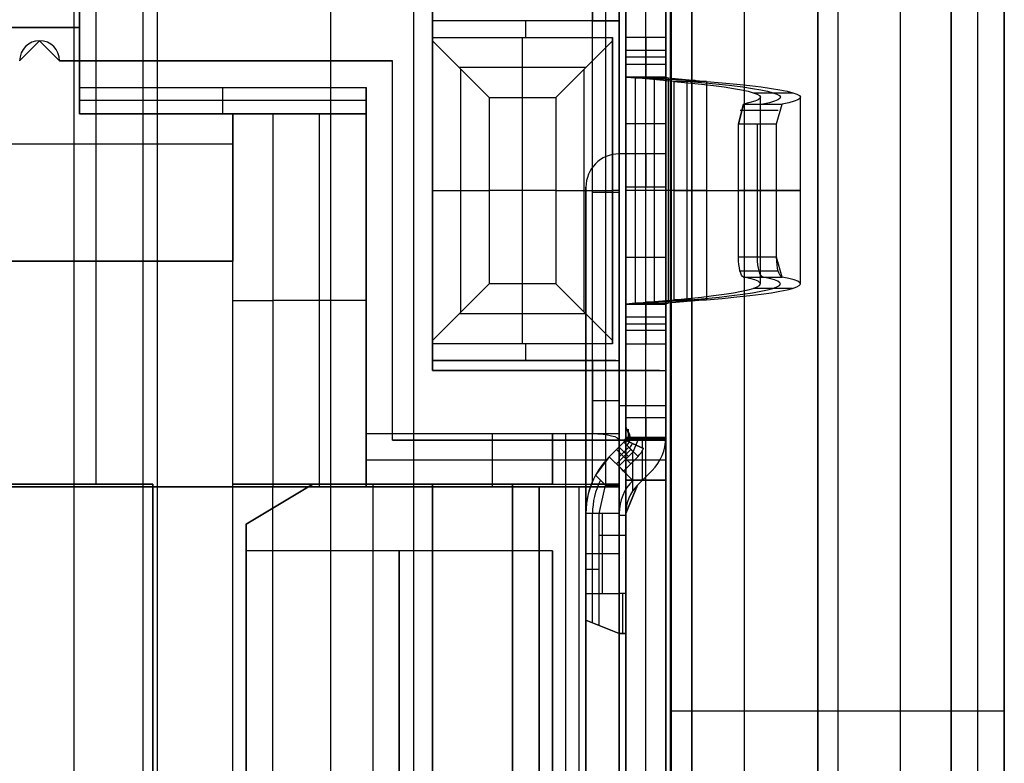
# Model space of a CAD drawing. Extents: x -9 to 8, y 1 to 147.
# Tile 108 of 181: x 0.96 to 8.35, y 89.58 to 95.17. Entities that reach past the tile are written whole.
import ezdxf

# ---------------------------------------------------------------- set-up
doc = ezdxf.new("R2010")
doc.units = 0
doc.layers.add('DEFAULT', color=7, linetype='CONTINUOUS')

msp = doc.modelspace()

# ---------------------------------------------------------------- linework, layer by layer
at = {"layer": 'DEFAULT', "color": 9}
for p, q in [((8.3457, 139.9582, -54.0095), (8.3457, 25.1274, -54.0095)), ((5.8457, 135.6545, -55.5667), (5.8457, 54.0377, -55.5667)), ((7.9457, 107.9133, -91.8975), (7.9457, 70.9413, -91.8975)), ((5.8457, 72.1343, -100.7522), (5.8457, 107.8204, -100.7522)), ((7.0957, 107.8531, -100.7195), (7.0957, 72.1015, -100.7195)), ((8.3457, 72.0688, -100.6867), (8.3457, 107.8858, -100.6867)), ((7.9457, 106.9139, -85.9115), (7.9457, 71.9407, -85.9115)), ((7.9457, 71.9407, -97.8835), (7.9457, 106.9139, -97.8835)), ((8.1457, 106.9209, -85.9045), (8.1457, 71.9337, -85.9045)), ((8.1457, 106.9209, -97.8905), (8.1457, 71.9337, -97.8905)), ((8.3457, 106.9279, -97.8975), (8.3457, 71.9267, -97.8975)), ((8.3457, 71.9267, -85.8975), (8.3457, 106.9279, -85.8975)), ((7.5666, 8.2282, -17.9775), (7.5666, 103.6456, -17.9775)), ((8.3457, 103.6456, -18.7772), (8.3457, 8.2282, -18.7772)), ((5.8457, 97.9377, -40), (5.8457, 53.4377, -40)), ((6.3957, 53.4521, -39.9856), (6.3957, 97.9233, -39.9856)), ((6.9457, 53.4665, -20.9622), (6.9457, 97.9089, -20.9622)), ((6.9457, 97.9089, -39.9712), (6.9457, 53.4665, -39.9712)), ((6.9457, 53.4665, -30.4667), (6.9457, 97.9089, -30.4667)), ((6.0007, 96.7576, -20.9375), (6.0007, 80.2576, -20.9375)), ((6.0007, 96.7576, -17.9365), (6.0007, 80.2576, -17.9365)), ((6.0007, 80.2576, -19.437), (6.0007, 96.7576, -19.437)), ((5.8457, 89.9773, -100.7522), (8.3457, 89.9773, -100.6867))]:
    msp.add_line(p, q, dxfattribs=at)
at = {"layer": 'DEFAULT', "color": 7}
for p, q in [((1.365, 64.8576, -86.3675), (1.365, 113.8766, -86.3675)), ((1.99, 64.874, -86.3839), (1.99, 113.8602, -86.3839)), ((1.99, 61.875, -98.4118), (1.99, 108.8312, -98.4118)), ((3.915, 61.9254, -98.4622), (3.915, 108.7816, -98.4622)), ((5.84, 61.9758, -98.5126), (5.84, 108.7321, -98.5126)), ((1.99, 71.6022, -95.1478), (1.99, 107.1319, -95.1478)), ((3.29, 61.9091, -100.845), (3.29, 97.6641, -100.845)), ((5.84, 97.6674, -100.7782), (5.84, 61.9758, -100.7782))]:
    msp.add_line(p, q, dxfattribs=at)
at = {"layer": 'DEFAULT', "color": 254}
for p, q in [((1.88, 96.6076, -38.8001), (1.88, 80.4076, -38.8001)), ((1.88, 96.6076, -38.5001), (1.88, 80.4076, -38.5001)), ((5.455, 94.1576, -38.8001), (5.455, 96.2576, -38.8001)), ((5.455, 96.2576, -38.5001), (5.455, 94.1576, -38.5001)), ((5.505, 96.2576, -38.4501), (5.505, 94.1576, -38.4501)), ((5.505, 80.7576, -28.4501), (5.505, 96.2576, -28.4501)), ((5.805, 96.2576, -38.4501), (5.805, 94.1576, -38.4501)), ((5.805, 80.7576, -28.4501), (5.805, 96.2576, -28.4501)), ((1.53, 91.6776, -38.4001), (1.53, 96.0576, -38.4001)), ((5.255, 91.6776, -38.4001), (5.255, 96.0576, -38.4001)), ((5.355, 91.6776, -38.3001), (5.355, 96.0576, -38.3001)), ((5.455, 91.6776, -38.2001), (5.455, 96.0576, -38.2001)), ((5.455, 95.1576, -18.6501), (5.455, 96.0576, -18.6501)), ((5.455, 80.9576, -28.4251), (5.455, 96.0576, -28.4251)), ((1.405, 95.3076, -18.4501), (1.405, 94.6576, -18.4501)), ((1.405, 95.1076, -18.6501), (1.405, 95.3076, -18.4501)), ((5.255, 95.3126, -18.4501), (5.255, 95.1576, -18.4501)), ((4.055, 95.2326, -18.4001), (4.055, 92.5326, -18.4001)), ((4.055, 95.2326, -18.1001), (4.055, 92.5326, -18.1001)), ((4.055, 92.5326, -18.2501), (4.055, 95.2326, -18.2501)), ((5.505, 95.2326, -18.4501), (5.505, 92.5326, -18.4501)), ((5.655, 92.5326, -18.4501), (5.655, 95.2326, -18.4501)), ((5.805, 92.5326, -18.4501), (5.805, 95.2326, -18.4501)), ((5.455, 95.1576, -18.6501), (4.055, 95.1576, -18.6501)), ((4.055, 95.1576, -18.6501), (4.055, 95.0326, -18.6501)), ((5.255, 95.1576, -18.4501), (4.055, 95.1576, -18.4501)), ((4.055, 95.1576, -18.4501), (4.055, 95.1576, -18.6501)), ((4.055, 92.6076, -18.4501), (4.055, 95.1576, -18.4501)), ((5.428, 95.1576, -18.5501), (4.055, 95.1576, -18.5501)), ((4.055, 92.6076, -18.5501), (4.055, 95.1576, -18.5501)), ((4.755, 95.0326, -18.6501), (4.755, 95.1576, -18.6501)), ((4.755, 95.1576, -18.6501), (4.755, 95.1576, -18.4501)), ((5.455, 95.1576, -18.6501), (5.455, 92.6076, -18.6501)), ((-0.895, 95.1076, -18.6501), (1.405, 95.1076, -18.6501)), ((1.405, 95.1076, -33.0501), (-0.895, 95.1076, -33.0501)), ((1.405, 95.1076, -25.8501), (-0.895, 95.1076, -25.8501)), ((1.405, 95.1076, -33.0501), (1.405, 95.1076, -18.6501)), ((1.405, 94.4576, -33.0501), (1.405, 95.1076, -33.0501)), ((1.405, 94.4576, -25.7501), (1.405, 95.1076, -25.7501)), ((0.955, 94.8576, -18.1001), (1.105, 95.0076, -18.1001)), ((1.105, 95.0076, -18.4001), (0.955, 94.8576, -18.4001)), ((1.105, 95.0076, -18.1001), (0.955, 94.8576, -18.1001)), ((1.105, 95.0076, -18.1001), (1.105, 95.0076, -18.4001)), ((1.255, 94.8576, -18.4001), (1.105, 95.0076, -18.4001)), ((1.255, 94.8576, -18.1001), (1.105, 95.0076, -18.1001)), ((4.055, 95.0326, -18.6501), (5.405, 95.0326, -18.6501)), ((4.055, 95.0326, -18.6501), (4.055, 95.0076, -18.6251)), ((4.055, 95.0076, -18.6251), (4.48, 94.5826, -18.2001)), ((4.055, 92.7576, -18.6251), (4.055, 95.0076, -18.6251)), ((4.73, 94.5826, -18.2001), (4.73, 95.0326, -18.6501)), ((4.98, 94.5826, -18.2001), (5.405, 95.0076, -18.6251)), ((5.405, 95.0326, -18.6501), (5.405, 92.7326, -18.6501)), ((5.405, 95.0076, -18.6251), (5.405, 95.0326, -18.6501)), ((5.405, 92.7451, -18.6376), (5.405, 95.0201, -18.6376)), ((5.405, 92.7576, -18.6251), (5.405, 95.0076, -18.6251)), ((5.505, 94.7346, -19.4001), (5.505, 95.0342, -19.4158)), ((5.505, 95.0342, -19.4158), (5.805, 95.0342, -19.4158)), ((5.505, 95.0342, -19.4158), (5.505, 94.832, -23.2736)), ((5.655, 95.0342, -19.4158), (5.655, 94.7346, -19.4001)), ((5.655, 94.832, -23.2736), (5.655, 95.0342, -19.4158)), ((5.805, 95.0342, -19.4158), (5.805, 94.7346, -19.4001)), ((5.805, 94.832, -23.2736), (5.805, 95.0342, -19.4158)), ((5.805, 94.9331, -21.3447), (5.505, 94.9331, -21.3447)), ((3.755, 94.8576, -18.4001), (1.255, 94.8576, -18.4001)), ((1.255, 94.8576, -18.1001), (1.255, 94.8576, -18.4001)), ((1.255, 94.8576, -18.1001), (3.755, 94.8576, -18.1001)), ((3.755, 94.8576, -18.2501), (1.255, 94.8576, -18.2501)), ((1.405, 94.8826, -18.4501), (1.405, 94.8826, -33.0501)), ((2.505, 94.8576, -18.1001), (2.505, 94.8576, -18.4001)), ((3.755, 92.0076, -18.4001), (3.755, 94.8576, -18.4001)), ((3.755, 94.8576, -18.1001), (3.755, 94.8576, -18.4001)), ((3.755, 92.0076, -18.1001), (3.755, 94.8576, -18.1001)), ((3.755, 92.0076, -18.2501), (3.755, 94.8576, -18.2501)), ((5.805, 94.8844, -19.4079), (5.505, 94.8844, -19.4079)), ((5.505, 94.832, -23.2736), (5.805, 94.832, -23.2736)), ((5.205, 94.8076, -18.4251), (4.255, 94.8076, -18.4251)), ((4.2675, 92.9701, -18.4126), (4.2675, 94.7951, -18.4126)), ((5.1925, 92.9701, -18.4126), (5.1925, 94.7951, -18.4126)), ((5.805, 94.7346, -19.4001), (5.505, 94.7346, -19.4001)), ((5.505, 94.7346, -19.4001), (5.505, 93.0307, -19.4001)), ((5.505, 94.7346, -19.4001), (5.5773, 94.7283, -19.6295)), ((5.505, 94.7346, -19.4003), (5.5772, 94.7284, -19.6292)), ((5.505, 94.7346, -19.4001), (5.5269, 94.7346, -19.4001)), ((5.505, 93.0307, -19.4001), (5.505, 94.7346, -19.4001)), ((5.8641, 94.7021, -20.0391), (5.5773, 94.7283, -19.6295)), ((5.5773, 94.7283, -19.6295), (5.8231, 94.7283, -19.4574)), ((5.5773, 93.0369, -19.6295), (5.5773, 94.7283, -19.6295)), ((6.0266, 94.7098, -19.748), (5.6607, 94.7207, -19.7485)), ((5.7207, 93.05, -19.8343), (5.7207, 94.7152, -19.8343)), ((5.805, 94.7346, -19.4001), (5.805, 93.0307, -19.4001)), ((5.805, 94.7346, -19.4001), (5.8231, 94.7283, -19.4574)), ((5.8231, 94.7283, -19.4574), (6.1099, 94.7021, -19.867)), ((5.8231, 94.7283, -19.4574), (5.8231, 93.0369, -19.4574)), ((5.8436, 94.7265, -19.4867), (5.8436, 94.704, -20.0098)), ((6.1099, 94.7021, -19.867), (5.8641, 94.7021, -20.0391)), ((5.8641, 94.7021, -20.0391), (5.8641, 93.0631, -20.0391)), ((5.9665, 93.05, -19.6622), (5.9665, 94.7152, -19.6622)), ((6.1099, 94.7021, -19.867), (6.1099, 93.0631, -19.867)), ((1.405, 94.6576, -18.4501), (3.555, 94.6576, -18.4501)), ((1.405, 94.6576, -18.4501), (1.405, 94.4576, -18.6501)), ((2.48, 94.4576, -18.6501), (2.48, 94.6576, -18.4501)), ((3.555, 94.6576, -18.4501), (3.555, 92.0576, -18.4501)), ((3.555, 94.4576, -18.6501), (3.555, 94.6576, -18.4501)), ((6.4616, 94.6173, -21.4853), (6.7572, 94.6173, -21.4337)), ((3.555, 94.5576, -18.5501), (1.405, 94.5576, -18.5501)), ((4.48, 94.5826, -18.2001), (4.98, 94.5826, -18.2001)), ((4.48, 94.5826, -18.2001), (4.48, 93.1826, -18.2001)), ((4.73, 93.1826, -18.2001), (4.73, 94.5826, -18.2001)), ((4.98, 94.5826, -18.2001), (4.98, 93.1826, -18.2001)), ((6.3891, 94.5324, -23.0484), (6.3502, 94.3826, -23.1813)), ((6.3502, 94.3826, -23.1813), (6.3891, 94.5324, -23.0484)), ((6.3891, 94.5324, -23.0484), (6.3888, 94.5324, -23.0493)), ((6.3891, 94.5324, -23.0484), (6.6786, 94.5324, -23.1271)), ((6.5152, 93.1814, -22.1039), (6.5152, 94.5838, -22.1039)), ((6.6364, 94.3826, -23.2711), (6.6786, 94.5324, -23.1271)), ((6.6364, 94.3826, -23.2711), (6.6786, 94.5324, -23.1271)), ((6.8152, 93.1814, -22.1039), (6.8152, 94.5838, -22.1039)), ((1.405, 94.4576, -18.6501), (3.555, 94.4576, -18.6501)), ((1.405, 94.4576, -33.0501), (1.405, 94.4576, -18.6501)), ((2.555, 94.4576, -33.0501), (1.405, 94.4576, -33.0501)), ((3.555, 94.4576, -25.8501), (1.405, 94.4576, -25.8501)), ((2.48, 94.4576, -18.6501), (2.48, 94.4576, -33.0501)), ((2.555, 94.4576, -27.0401), (2.555, 94.4576, -33.0501)), ((2.555, 91.6576, -27.0401), (2.555, 94.4576, -27.0401)), ((2.555, 94.4576, -33.0501), (2.555, 93.3526, -33.0501)), ((2.555, 93.3526, -30.0451), (2.555, 94.4576, -30.0451)), ((3.555, 94.4576, -26.7401), (2.855, 94.4576, -26.7401)), ((2.855, 94.4576, -26.7401), (2.855, 91.6576, -26.7401)), ((3.205, 91.6576, -26.7401), (3.205, 94.4576, -26.7401)), ((3.555, 94.4576, -26.7401), (3.555, 94.4576, -18.6501)), ((3.555, 91.6576, -26.7401), (3.555, 94.4576, -26.7401)), ((3.555, 91.6576, -22.5951), (3.555, 94.4576, -22.5951)), ((6.362, 94.4859, -23.1429), (6.6492, 94.4859, -23.2295)), ((5.805, 94.3826, -23.7001), (5.505, 94.3826, -23.7001)), ((5.505, 94.3826, -23.7001), (5.505, 93.3826, -23.7001)), ((5.655, 93.3826, -23.7001), (5.655, 94.3826, -23.7001)), ((5.805, 93.3826, -23.7001), (5.805, 94.3826, -23.7001)), ((6.3502, 93.3826, -23.1813), (6.3502, 94.3826, -23.1813)), ((6.3502, 94.3826, -23.1813), (6.6364, 94.3826, -23.2711)), ((6.3502, 94.3826, -23.1813), (6.6364, 94.3826, -23.2711)), ((6.4933, 93.3826, -23.2262), (6.4933, 94.3826, -23.2262)), ((6.6364, 93.3826, -23.2711), (6.6364, 94.3826, -23.2711)), ((2.555, 94.2301, -33.0501), (-2.245, 94.2301, -33.0501)), ((5.455, 94.1576, -38.8001), (5.455, 94.1576, -38.5001)), ((5.7581, 94.1576, -38.6251), (5.455, 94.1576, -38.6251)), ((5.805, 94.1576, -38.4501), (5.505, 94.1576, -38.4501)), ((5.63, 94.1576, -38.4501), (5.63, 94.1576, -38.7532)), ((4.055, 93.8826, -18.1001), (4.055, 93.8826, -18.4001)), ((4.055, 93.8826, -18.4501), (4.055, 93.8826, -18.6251)), ((4.055, 93.8826, -18.6251), (4.48, 93.8826, -18.2001)), ((4.98, 93.8826, -18.2001), (4.48, 93.8826, -18.2001)), ((4.98, 93.8826, -18.2001), (5.405, 93.8826, -18.6251)), ((5.205, 93.9076, -38.8001), (5.205, 83.1076, -38.8001)), ((5.205, 93.9076, -38.5001), (5.205, 83.1076, -38.5001)), ((5.205, 93.9076, -38.8001), (5.205, 93.9076, -38.5001)), ((5.205, 83.1076, -38.6501), (5.205, 93.9076, -38.6501)), ((5.455, 93.8676, -38.2001), (5.255, 93.8676, -38.4001)), ((5.455, 93.8826, -18.6501), (5.405, 93.8826, -18.6501)), ((5.405, 93.8826, -18.6501), (5.405, 93.8826, -18.6251)), ((5.505, 93.9076, -38.2001), (5.505, 83.1076, -38.2001)), ((5.805, 93.9076, -38.2001), (5.505, 93.9076, -38.2001)), ((5.805, 93.8826, -18.4501), (5.505, 93.8826, -18.4501)), ((5.805, 93.8826, -23.7001), (5.505, 93.8826, -23.7001)), ((5.8641, 93.8826, -20.0391), (5.5773, 93.8826, -19.6295)), ((5.655, 83.1076, -38.2001), (5.655, 93.9076, -38.2001)), ((5.805, 93.9076, -38.2001), (5.805, 83.1076, -38.2001)), ((6.1099, 93.8826, -19.867), (5.8231, 93.8826, -19.4574)), ((6.6364, 93.8826, -23.2711), (6.3502, 93.8826, -23.1813)), ((3.755, 93.4326, -18.4001), (3.755, 93.4326, -18.1001)), ((2.555, 93.3526, -28.0501), (-2.245, 93.3526, -28.0501)), ((-0.145, 93.3526, -33.0501), (2.555, 93.3526, -33.0501)), ((2.555, 93.3526, -30.5501), (-0.145, 93.3526, -30.5501)), ((2.555, 91.6576, -28.0501), (2.555, 93.3526, -28.0501)), ((2.555, 93.3526, -33.0501), (2.555, 93.3526, -28.0501)), ((5.505, 93.3826, -23.7001), (5.805, 93.3826, -23.7001)), ((6.6364, 93.3826, -23.2711), (6.3502, 93.3826, -23.1813)), ((6.6786, 93.2328, -23.1271), (6.6364, 93.3826, -23.2711)), ((6.362, 93.2794, -23.1429), (6.6492, 93.2794, -23.2295)), ((5.805, 93.0307, -19.4001), (5.805, 93.2273, -19.4001)), ((6.3891, 93.2328, -23.0484), (6.6786, 93.2328, -23.1271)), ((3.555, 93.1576, -18.4501), (3.555, 93.1576, -26.7401)), ((4.48, 93.1826, -18.2001), (4.055, 92.7576, -18.6251)), ((4.98, 93.1826, -18.2001), (4.48, 93.1826, -18.2001)), ((4.73, 92.7326, -18.6501), (4.73, 93.1826, -18.2001)), ((5.405, 92.7576, -18.6251), (4.98, 93.1826, -18.2001)), ((6.7572, 93.148, -21.4337), (6.4616, 93.148, -21.4853)), ((2.555, 93.0576, -28.0501), (2.555, 93.0576, -27.0401)), ((3.555, 93.0576, -26.7401), (2.855, 93.0576, -26.7401)), ((5.5773, 93.0369, -19.6295), (5.8641, 93.0631, -20.0391)), ((6.0266, 93.0555, -19.748), (5.6607, 93.0445, -19.7485)), ((6.1099, 93.0631, -19.867), (5.8231, 93.0369, -19.4574)), ((5.8436, 93.0612, -20.0098), (5.8436, 93.0388, -19.4867)), ((5.8641, 93.0631, -20.0391), (6.1099, 93.0631, -19.867)), ((5.9903, 93.0631, -19.9507), (5.8641, 93.0631, -20.0391)), ((5.5773, 93.0369, -19.6295), (5.505, 93.0307, -19.4001)), ((5.505, 92.7311, -19.4158), (5.505, 93.0307, -19.4001)), ((5.505, 93.0307, -19.4001), (5.805, 93.0307, -19.4001)), ((5.6096, 93.0307, -19.4001), (5.505, 93.0307, -19.4001)), ((5.8231, 93.0369, -19.4574), (5.5773, 93.0369, -19.6295)), ((5.8231, 93.0369, -19.4574), (5.5773, 93.0369, -19.6295)), ((5.655, 93.0307, -19.4001), (5.655, 92.7311, -19.4158)), ((5.8231, 93.0369, -19.4574), (5.805, 93.0307, -19.4001)), ((5.805, 93.0307, -19.4001), (5.805, 92.7311, -19.4158)), ((5.205, 92.9576, -18.4251), (4.255, 92.9576, -18.4251)), ((5.805, 92.9332, -23.2736), (5.505, 92.9332, -23.2736)), ((5.505, 92.9332, -23.2736), (5.505, 92.7311, -19.4158)), ((5.655, 92.7311, -19.4158), (5.655, 92.9332, -23.2736)), ((5.805, 92.7311, -19.4158), (5.805, 92.9332, -23.2736)), ((5.805, 92.8809, -19.4079), (5.505, 92.8809, -19.4079)), ((5.805, 92.8322, -21.3447), (5.505, 92.8322, -21.3447)), ((4.055, 92.7576, -18.6251), (4.055, 92.7326, -18.6501)), ((5.405, 92.7326, -18.6501), (5.405, 92.7576, -18.6251)), ((5.405, 92.7326, -18.6501), (4.055, 92.7326, -18.6501)), ((4.055, 92.7326, -18.6501), (4.055, 92.6076, -18.6501)), ((4.755, 92.6076, -18.6501), (4.755, 92.7326, -18.6501)), ((5.505, 92.7311, -19.4158), (5.805, 92.7311, -19.4158)), ((4.055, 92.6076, -18.6501), (5.455, 92.6076, -18.6501)), ((4.055, 92.6076, -18.6501), (4.055, 92.6076, -18.4501)), ((4.055, 92.6076, -18.4501), (5.255, 92.6076, -18.4501)), ((5.4289, 92.6076, -18.5501), (4.055, 92.6076, -18.5501)), ((4.755, 92.6076, -18.4501), (4.755, 92.6076, -18.6501)), ((5.255, 92.6076, -18.4501), (5.255, 92.0576, -18.4501)), ((5.455, 92.6076, -18.6501), (5.455, 92.0073, -18.6501)), ((4.055, 92.5326, -18.4001), (5.455, 92.5326, -18.4001)), ((4.055, 92.5326, -18.4001), (4.055, 92.5326, -18.1001)), ((4.055, 92.5326, -18.1001), (5.455, 92.5326, -18.1001)), ((5.758, 92.5326, -18.2751), (4.055, 92.5326, -18.2751)), ((4.93, 92.5326, -18.1001), (4.93, 92.5326, -18.4001)), ((5.455, 92.5326, -18.1001), (5.455, 92.0076, -18.1001)), ((5.455, 92.5326, -18.4001), (5.455, 92.0076, -18.4001)), ((5.505, 92.5326, -18.4501), (5.455, 92.5326, -18.4001)), ((5.505, 92.5326, -18.4501), (5.805, 92.5326, -18.4501)), ((5.505, 92.0283, -18.4501), (5.505, 92.5326, -18.4501)), ((5.805, 92.0283, -18.4501), (5.805, 92.5326, -18.4501)), ((5.505, 92.1783, -20.1401), (5.805, 92.1783, -20.1401)), ((5.505, 92.0283, -19.7915), (5.505, 92.1119, -19.8322)), ((5.505, 92.1119, -19.8322), (5.505, 92.0283, -19.6901)), ((5.5388, 92.0283, -19.7915), (5.505, 92.1119, -19.8322)), ((5.255, 92.0576, -18.4501), (3.555, 92.0576, -18.4501)), ((3.555, 92.0576, -18.4501), (3.555, 91.6576, -20.0401)), ((5.455, 92.0076, -18.4001), (3.755, 92.0076, -18.4001)), ((3.755, 92.0076, -18.1001), (5.455, 92.0076, -18.1001)), ((3.755, 92.0076, -18.4001), (3.755, 92.0076, -18.1001)), ((5.7578, 92.0076, -18.2751), (3.755, 92.0076, -18.2751)), ((4.505, 91.6576, -20.0401), (4.505, 92.0576, -18.4501)), ((4.78, 92.0076, -18.1001), (4.78, 92.0076, -18.4001)), ((4.955, 92.0576, -34.5501), (4.955, 91.6776, -34.5501)), ((5.455, 92.0576, -34.5501), (4.955, 92.0576, -34.5501)), ((5.455, 92.0576, -34.4001), (4.955, 92.0576, -34.4001)), ((4.955, 92.0576, -34.4001), (4.955, 92.0576, -34.5501)), ((4.955, 92.0576, -34.4001), (4.955, 91.6776, -34.4001)), ((5.455, 92.0576, -34.4751), (4.955, 92.0576, -34.4751)), ((4.955, 91.6776, -34.4751), (4.955, 92.0576, -34.4751)), ((5.055, 85.3376, -34.4001), (5.055, 92.0576, -34.4001)), ((5.205, 92.0576, -34.5501), (5.205, 92.0576, -34.4001)), ((5.455, 92.0576, -34.5501), (5.455, 85.3376, -34.5501)), ((5.455, 85.3376, -34.4001), (5.455, 92.0576, -34.4001)), ((5.455, 92.0576, -34.4001), (5.455, 92.0576, -34.5501)), ((5.505, 92.0076, -18.4501), (5.455, 92.0076, -18.4001)), ((5.455, 92.0073, -18.6501), (5.455, 91.9576, -18.8476)), ((5.505, 92.0283, -19.6901), (5.4903, 91.993, -19.6901)), ((5.5005, 92.0076, -18.4501), (5.5005, 92.0076, -18.7501)), ((5.5005, 92.0076, -18.4501), (5.637, 91.9455, -18.4501)), ((5.637, 91.9455, -18.4501), (5.5005, 92.0076, -18.7501)), ((5.5688, 91.9766, -18.6001), (5.5005, 92.0076, -18.6001)), ((5.805, 92.0283, -20.2901), (5.505, 92.0283, -20.2901)), ((5.505, 92.0283, -19.6901), (5.505, 92.0283, -18.4501)), ((5.505, 92.0283, -19.9901), (5.505, 92.0283, -19.7915)), ((5.505, 92.0076, -18.4501), (5.505, 92.0283, -18.4501)), ((5.805, 92.0283, -18.4501), (5.505, 92.0283, -18.4501)), ((5.505, 92.0283, -19.9901), (5.605, 92.0283, -19.9901)), ((5.5388, 92.0283, -19.7915), (5.505, 92.0283, -19.7915)), ((5.5719, 92.0283, -19.8908), (5.505, 92.0283, -19.8908)), ((5.505, 92.0283, -19.6901), (5.605, 92.0283, -19.9901)), ((5.505, 92.0283, -18.4501), (5.505, 92.0283, -19.6901)), ((5.805, 92.018, -18.4501), (5.505, 92.018, -18.4501)), ((5.805, 92.0076, -20.2886), (5.505, 92.0076, -20.2886)), ((5.505, 92.0076, -20.2886), (5.505, 91.7076, -20.2886)), ((5.805, 92.0076, -18.4501), (5.505, 92.0076, -18.4501)), ((5.605, 92.0283, -19.9901), (5.5388, 92.0283, -19.7915)), ((5.555, 92.0283, -19.9901), (5.555, 92.0283, -19.8401)), ((5.5608, 91.922, -19.9901), (5.605, 92.0283, -19.9901)), ((5.605, 92.0283, -19.9901), (5.805, 92.0283, -19.9901)), ((5.63, 91.9487, -18.4501), (5.63, 92.0283, -18.4501)), ((5.655, 92.0283, -18.4501), (5.655, 92.0076, -18.4501)), ((5.655, 91.7076, -20.2886), (5.655, 92.0076, -20.2886)), ((5.7653, 92.0283, -19.9901), (5.805, 92.0283, -19.9901)), ((5.805, 92.0283, -19.9901), (5.805, 92.0283, -18.4501)), ((5.805, 92.0076, -18.4501), (5.805, 92.0283, -18.4501)), ((5.805, 92.0283, -18.4501), (5.805, 92.0283, -19.9901)), ((5.805, 91.7076, -20.2886), (5.805, 92.0076, -20.2886)), ((5.3807, 91.8834, -18.7501), (5.4903, 91.993, -18.7501)), ((5.3807, 91.8834, -19.1427), (5.455, 91.9576, -18.8476)), ((5.4338, 91.8303, -18.6001), (5.5434, 91.9399, -18.6001)), ((5.4355, 91.9382, -18.7501), (5.5416, 91.8321, -18.4501)), ((5.4355, 91.9382, -18.9249), (5.4355, 91.9382, -18.7501)), ((5.455, 91.9576, -19.6901), (5.4903, 91.993, -19.6901)), ((5.455, 91.9576, -19.2201), (5.4903, 91.993, -19.2201)), ((5.455, 91.8162, -19.9901), (5.455, 91.9576, -19.6901)), ((5.455, 91.9576, -18.8476), (5.455, 91.9576, -19.6901)), ((5.5256, 91.8868, -19.9901), (5.455, 91.9575, -19.6904)), ((5.5273, 91.9557, -19.8475), (5.455, 91.8834, -19.8475)), ((5.4903, 91.993, -18.7501), (5.4903, 91.993, -19.6901)), ((5.5964, 91.8869, -18.4501), (5.4903, 91.993, -18.7501)), ((5.4903, 91.993, -19.6901), (5.5608, 91.922, -19.9901)), ((5.5688, 91.9766, -18.6001), (5.5688, 91.9766, -18.4501)), ((5.63, 91.7084, -18.4501), (5.63, 91.9315, -18.4501)), ((5.3565, 91.8576, -19.2451), (3.555, 91.8576, -19.2451)), ((4.955, 91.8676, -34.4001), (4.955, 91.8676, -34.5501)), ((5.3807, 91.8834, -19.1427), (5.2779, 91.7457, -19.6901)), ((5.4691, 91.795, -18.5001), (5.3807, 91.8834, -18.7501)), ((5.3807, 91.8834, -18.7501), (5.3807, 91.8834, -19.1427)), ((5.3807, 91.8834, -18.5501), (5.3807, 91.8834, -18.7501)), ((5.4691, 91.795, -18.5001), (5.3807, 91.8834, -18.5501)), ((5.4249, 91.8392, -18.6251), (5.3807, 91.8834, -18.6251)), ((5.455, 91.8162, -19.9901), (5.5608, 91.922, -19.9901)), ((5.5964, 91.8869, -18.4501), (5.4868, 91.7773, -18.4501)), ((5.805, 91.8576, -20.2886), (5.505, 91.8576, -20.2886)), ((5.555, 91.9162, -19.9901), (5.555, 91.6246, -19.9901)), ((5.4249, 91.8392, -18.6251), (5.4249, 91.8392, -18.5251)), ((5.455, 91.6702, -19.9901), (5.455, 91.8162, -19.9901)), ((5.5575, 91.7066, -18.4501), (5.4691, 91.795, -18.5001)), ((5.4868, 91.7773, -18.4501), (5.4691, 91.795, -18.5001)), ((5.5133, 91.7508, -18.4751), (5.478, 91.7861, -18.4751)), ((5.2779, 91.7457, -19.6901), (5.3517, 91.6702, -19.9901)), ((5.4868, 91.7773, -18.4501), (5.5575, 91.7066, -18.4501)), ((5.5133, 91.7508, -18.4751), (5.5133, 91.7508, -18.4501)), ((5.5929, 91.6712, -18.4501), (5.7025, 91.7809, -18.4501)), ((5.7025, 91.7809, -19.9901), (5.5929, 91.6712, -19.9901)), ((5.5929, 91.6712, -19.2201), (5.7025, 91.7809, -19.2201)), ((5.6477, 91.726, -19.9901), (5.6477, 91.726, -18.4501)), ((5.7025, 91.7809, -18.4501), (5.7025, 91.7809, -19.9901)), ((-0.145, 91.6776, -38.4001), (1.955, 91.6776, -38.4001)), ((1.955, 91.6776, -29.5501), (-0.145, 91.6776, -29.5501)), ((1.955, 91.6776, -33.9751), (-0.145, 91.6776, -33.9751)), ((0.855, 91.6576, -28.0501), (2.555, 91.6576, -28.0501)), ((4.855, 91.6576, -29.0501), (0.855, 91.6576, -29.0501)), ((1.955, 91.6776, -38.4001), (1.955, 85.3376, -38.4001)), ((1.955, 91.6776, -29.5501), (1.955, 85.3376, -29.5501)), ((1.955, 91.6776, -38.4001), (1.955, 91.6776, -29.5501)), ((1.955, 85.3376, -33.9751), (1.955, 91.6776, -33.9751)), ((2.555, 91.6776, -38.4001), (5.255, 91.6776, -38.4001)), ((2.555, 85.3376, -38.4001), (2.555, 91.6776, -38.4001)), ((4.655, 91.6776, -29.5501), (2.555, 91.6776, -29.5501)), ((2.555, 91.6776, -29.5501), (2.555, 91.6776, -38.4001)), ((2.555, 85.3376, -29.5501), (2.555, 91.6776, -29.5501)), ((4.655, 91.6776, -33.9751), (2.555, 91.6776, -33.9751)), ((2.555, 85.3376, -33.9751), (2.555, 91.6776, -33.9751)), ((2.555, 91.6576, -28.0501), (2.555, 91.6576, -27.0401)), ((3.155, 91.6776, -34.5501), (2.655, 91.3776, -34.5501)), ((2.655, 91.3776, -37.9001), (3.155, 91.6776, -37.9001)), ((2.655, 91.3776, -36.2251), (3.155, 91.6776, -36.2251)), ((2.855, 91.6576, -26.7401), (3.555, 91.6576, -26.7401)), ((2.855, 85.3576, -29.0501), (2.855, 91.6576, -29.0501)), ((3.155, 91.6776, -37.9001), (5.455, 91.6776, -37.9001)), ((4.955, 91.6776, -34.5501), (3.155, 91.6776, -34.5501)), ((3.155, 91.6776, -37.9001), (3.155, 91.6776, -34.5501)), ((3.155, 91.6576, -26.7401), (3.155, 91.6576, -29.0501)), ((3.555, 91.6576, -20.0401), (5.455, 91.6576, -20.0401)), ((3.555, 91.6576, -26.7401), (3.555, 91.6576, -20.0401)), ((5.455, 91.6576, -24.5451), (3.555, 91.6576, -24.5451)), ((3.605, 91.6776, -29.5501), (3.605, 85.3376, -29.5501)), ((4.005, 91.6776, -38.4001), (4.005, 91.6776, -37.9001)), ((4.005, 91.6776, -34.5501), (4.005, 91.6776, -29.5501)), ((4.055, 91.6776, -37.9001), (4.055, 85.3376, -37.9001)), ((4.055, 85.3376, -34.5501), (4.055, 91.6776, -34.5501)), ((4.655, 91.6776, -34.4001), (4.655, 85.3376, -34.4001)), ((4.955, 91.6776, -34.4001), (4.655, 91.6776, -34.4001)), ((4.655, 91.6776, -34.4001), (4.655, 91.6776, -29.5501)), ((4.655, 91.6776, -29.5501), (4.655, 85.3376, -29.5501)), ((4.655, 85.3376, -31.9751), (4.655, 91.6776, -31.9751)), ((5.455, 91.6576, -25.3001), (4.855, 91.6576, -25.3001)), ((4.855, 91.6576, -25.3001), (4.855, 85.3576, -25.3001)), ((4.855, 91.6576, -25.3001), (4.855, 91.6576, -29.0501)), ((4.855, 85.3576, -29.0501), (4.855, 91.6576, -29.0501)), ((4.855, 85.3576, -27.1751), (4.855, 91.6576, -27.1751)), ((4.955, 91.6776, -34.4001), (4.955, 91.6776, -34.5501)), ((5.155, 85.3576, -25.3001), (5.155, 91.6576, -25.3001)), ((5.455, 91.6776, -38.2001), (5.255, 91.6776, -38.4001)), ((5.305, 91.4591, -19.9901), (5.3517, 91.6702, -19.9901)), ((5.3517, 91.6702, -19.9901), (5.455, 91.6702, -19.9901)), ((5.455, 85.3376, -37.9001), (5.455, 91.6776, -37.9001)), ((5.455, 91.6776, -37.9001), (5.455, 91.6776, -38.2001)), ((5.455, 91.6702, -19.9901), (5.455, 91.6576, -20.0401)), ((5.455, 91.6576, -25.3001), (5.455, 85.3576, -25.3001)), ((5.455, 91.6576, -20.0401), (5.455, 91.6576, -25.3001)), ((5.505, 91.7076, -20.2886), (5.805, 91.7076, -20.2886)), ((5.505, 91.7076, -24.1001), (5.805, 91.7076, -24.1001)), ((5.505, 91.7076, -20.2886), (5.505, 91.7076, -24.1001)), ((5.505, 91.7076, -24.1001), (5.505, 85.3076, -24.1001)), ((5.805, 91.7076, -22.1943), (5.505, 91.7076, -22.1943)), ((5.505, 91.4591, -18.4501), (5.5929, 91.6712, -18.4501)), ((5.5929, 91.6712, -19.9901), (5.505, 91.4591, -19.9901)), ((5.5929, 91.6712, -18.4501), (5.5929, 91.6712, -19.9901)), ((5.655, 91.7076, -24.1001), (5.655, 91.7076, -20.2886)), ((5.655, 85.3076, -24.1001), (5.655, 91.7076, -24.1001)), ((5.805, 91.7076, -24.1001), (5.805, 91.7076, -20.2886)), ((5.805, 85.3076, -24.1001), (5.805, 91.7076, -24.1001)), ((2.905, 91.5276, -37.9001), (2.905, 91.5276, -34.5501)), ((5.455, 91.4591, -18.4501), (5.205, 91.4591, -18.5501)), ((5.205, 91.4591, -18.5501), (5.205, 90.8585, -18.5501)), ((5.305, 91.4591, -19.9901), (5.205, 91.4591, -19.6901)), ((5.205, 90.6584, -19.6901), (5.205, 91.4591, -19.6901)), ((5.205, 91.4591, -19.6901), (5.205, 91.4591, -18.5501)), ((5.305, 91.4591, -19.9901), (5.205, 91.4591, -19.6901)), ((5.205, 90.6584, -19.1201), (5.205, 91.4591, -19.1201)), ((5.205, 91.4591, -19.6901), (5.205, 91.4591, -19.3019)), ((5.255, 90.6384, -19.8401), (5.255, 91.4591, -19.8401)), ((5.305, 90.6184, -19.9901), (5.305, 91.4591, -19.9901)), ((5.33, 90.8584, -18.5001), (5.33, 91.4591, -18.5001)), ((5.455, 91.4591, -18.4501), (5.455, 90.8584, -18.4501)), ((5.505, 91.4434, -18.4501), (5.455, 91.4434, -18.4501)), ((5.505, 90.8584, -18.4501), (5.505, 91.4591, -18.4501)), ((5.505, 91.4591, -19.9901), (5.505, 90.5584, -19.9901)), ((5.505, 91.4591, -19.9901), (5.505, 91.4591, -18.4501)), ((5.505, 90.5584, -19.2201), (5.505, 91.4591, -19.2201)), ((2.655, 85.6376, -37.9001), (2.655, 91.3776, -37.9001)), ((2.655, 91.3776, -34.5501), (2.655, 85.6376, -34.5501)), ((2.655, 91.3776, -34.5501), (2.655, 91.3776, -37.9001)), ((2.655, 91.1776, -36.2251), (2.655, 91.3776, -36.2251)), ((5.505, 91.2934, -19.9901), (5.305, 91.2934, -19.9901)), ((2.655, 91.1776, -35.0501), (2.655, 85.8376, -35.0501)), ((2.655, 85.8376, -37.4001), (2.655, 91.1776, -37.4001)), ((2.655, 91.1776, -37.4001), (2.655, 91.1776, -35.0501)), ((4.955, 91.1776, -35.0501), (2.655, 91.1776, -35.0501)), ((4.955, 91.1776, -37.4001), (2.655, 91.1776, -37.4001)), ((4.955, 91.1776, -36.2251), (2.655, 91.1776, -36.2251)), ((3.805, 85.8376, -35.0501), (3.805, 91.1776, -35.0501)), ((3.805, 91.1776, -35.0501), (3.805, 91.1776, -37.4001)), ((3.805, 91.1776, -37.4001), (3.805, 85.8376, -37.4001)), ((4.955, 85.8376, -35.0501), (4.955, 91.1776, -35.0501)), ((4.955, 91.1776, -35.0501), (4.955, 91.1776, -37.4001)), ((4.955, 91.1776, -37.4001), (4.955, 85.8376, -37.4001)), ((4.955, 85.8376, -36.2251), (4.955, 91.1776, -36.2251)), ((5.205, 91.1588, -18.5501), (5.455, 91.1588, -18.4501)), ((5.205, 91.0587, -19.6901), (5.205, 91.0587, -18.5501)), ((5.305, 91.0387, -19.9901), (5.205, 91.0387, -19.6901)), ((5.505, 91.0087, -19.9901), (5.505, 91.0087, -18.4501)), ((5.205, 90.8585, -18.5501), (5.455, 90.8584, -18.4501)), ((5.205, 90.8584, -18.5501), (5.4551, 90.8584, -18.4501)), ((5.505, 90.8584, -18.4501), (5.455, 90.8584, -18.4501)), ((5.505, 90.8584, -18.4501), (5.455, 90.8584, -18.4501)), ((5.305, 90.6184, -19.9901), (5.205, 90.6584, -19.6901)), ((5.4551, 90.5584, -18.7501), (5.205, 90.6584, -18.7506)), ((5.205, 90.6584, -18.7506), (5.205, 90.6584, -19.6901)), ((5.205, 90.6584, -19.3701), (5.455, 90.5584, -19.3701)), ((5.205, 90.6584, -18.7501), (5.4551, 90.5584, -18.7501)), ((5.455, 90.5584, -19.9901), (5.305, 90.6184, -19.9901)), ((5.33, 90.6084, -19.9901), (5.33, 90.6084, -18.7503)), ((5.505, 90.5584, -19.9901), (5.455, 90.5584, -19.9901)), ((5.455, 90.5584, -19.9901), (5.4551, 90.5584, -18.7501)), ((5.505, 90.5584, -19.3701), (5.455, 90.5584, -19.3701)), ((5.4551, 90.5584, -18.7501), (5.505, 90.5584, -18.7501)), ((5.505, 90.5584, -18.7501), (5.4551, 90.5584, -18.7501)), ((5.48, 90.5584, -18.7501), (5.48, 90.5584, -19.9901)), ((5.505, 90.5584, -18.7501), (5.505, 90.5584, -19.9901))]:
    msp.add_line(p, q, dxfattribs=at)
at = {"layer": 'DEFAULT', "color": 254, "extrusion": (-1.78277e-11, 1, 4.3729e-08)}
msp.add_arc((-5.255, -18.6501, 95.1576), 0.2, 90.00001, 180, dxfattribs=at)
at = {"layer": 'DEFAULT', "color": 254, "extrusion": (-4.37114e-08, -4.37114e-08, 1)}
for centre, radius, start, end in [((1.105, 94.8576, -18.4001), 0.15, 90.00002, 179.99988), ((1.105, 94.8576, -18.2501), 0.15, 90, 179.99988), ((1.105, 94.8576, -18.4001), 0.15, 360, 90), ((1.105, 94.8576, -18.1001), 0.15, 360, 90), ((1.105, 94.8576, -18.2501), 0.15, 0, 90), ((5.455, 93.9076, -38.5001), 0.25, 90, 180), ((5.455, 93.9076, -38.6501), 0.25, 90, 180), ((5.455, 92.0283, -19.7882), 0.0827, 314.90762, 52.79648), ((5.455, 92.0283, -19.0701), 0.05, 314.99616, 0.00109), ((5.455, 92.0283, -19.2201), 0.35, 315.00016, 0.00024), ((5.455, 92.0283, -18.6295), 0.1103, 314.99771, 335.5302), ((5.805, 91.4591, -19.1201), 0.6, 134.99948, 179.99968), ((5.805, 91.4591, -19.8401), 0.55, 153.08383, 180.00249), ((5.805, 91.4591, -18.4501), 0.3, 135, 180), ((5.805, 91.4591, -19.2201), 0.3, 135, 180)]:
    msp.add_arc(centre, radius, start, end, dxfattribs=at)
at = {"layer": 'DEFAULT', "color": 254, "extrusion": (1, -1.90082e-15, 4.41022e-08)}
msp.add_arc((94.3826, -23.2501, 5.505), 0.45, 270, 357, dxfattribs=at)
at = {"layer": 'DEFAULT', "color": 254, "extrusion": (1, 0, 4.37114e-08)}
for centre, radius, start, end in [((94.3826, -23.2501, 5.655), 0.45, 270, 357), ((93.9076, -38.4501, 5.655), 0.25, 0, 90), ((93.3826, -23.2501, 5.655), 0.45, 183, 270), ((92.0283, -20.1401, 5.655), 0.15, 270, 89.99974), ((92.0076, -19.9401, 5.5226), 0.15, 56.50263, 82.06161), ((92.0283, -20.1401, 5.655), 0.15, 262.06296, 270), ((90.8584, -18.7501, 5.48), 0.3, 89.99685, 180.00618)]:
    msp.add_arc(centre, radius, start, end, dxfattribs=at)
at = {"layer": 'DEFAULT', "color": 254, "extrusion": (1, -1.85053e-15, 4.37114e-08)}
msp.add_arc((94.3826, -23.2501, 5.805), 0.45, 270, 357, dxfattribs=at)
at = {"layer": 'DEFAULT', "color": 254, "extrusion": (0.009533, 0.99846, -0.054648)}
msp.add_arc((-2.0013, -16.9008, 95.7073), 3.6106, 145.02247, 195.15698, dxfattribs=at)
at = {"layer": 'DEFAULT', "color": 254, "extrusion": (0.009153, 0.998581, -0.052468)}
msp.add_arc((-2.0378, -17.1096, 95.6694), 3.7602, 145.02072, 195.16108, dxfattribs=at)
at = {"layer": 'DEFAULT', "color": 254, "extrusion": (0.008802, 0.998688, -0.050456)}
msp.add_arc((-2.0716, -17.3024, 95.634), 3.9098, 145.01916, 195.16472, dxfattribs=at)
at = {"layer": 'DEFAULT', "color": 254, "extrusion": (-4.74168e-14, 1, 4.37114e-08)}
msp.add_arc((-2.855, -27.0401, 94.4576), 0.3, 360, 90, dxfattribs=at)
at = {"layer": 'DEFAULT', "color": 254, "extrusion": (-4.35914e-08, -4.37647e-08, 1)}
msp.add_arc((5.455, 93.9076, -38.8001), 0.25, 90, 180, dxfattribs=at)
at = {"layer": 'DEFAULT', "color": 254, "extrusion": (3.5789e-10, 1, 4.33535e-08)}
msp.add_arc((-5.455, -38.4501, 94.1576), 0.35, 180, 270, dxfattribs=at)
at = {"layer": 'DEFAULT', "color": 254, "extrusion": (2.50537e-09, 1, 4.12062e-08)}
msp.add_arc((-5.455, -38.4501, 94.1576), 0.05, 180, 270, dxfattribs=at)
at = {"layer": 'DEFAULT', "color": 254, "extrusion": (1, -1.11728e-10, 4.35677e-08)}
msp.add_arc((93.9076, -38.4501, 5.505), 0.25, 0, 90, dxfattribs=at)
at = {"layer": 'DEFAULT', "color": 254, "extrusion": (1, -2.30751e-15, 4.37114e-08)}
msp.add_arc((93.9076, -38.4501, 5.805), 0.25, 0, 90, dxfattribs=at)
at = {"layer": 'DEFAULT', "color": 254, "extrusion": (0, 1, 4.37114e-08)}
for centre, radius, start, end in [((-5.905, -19.4001, 93.8826), 0.4, 325.00001, 0), ((-5.905, -19.4001, 93.8826), 0.1, 325.00002, 359.99999), ((-2.9152, -22.1039, 93.8826), 3.6, 145, 197.4133), ((-2.9152, -22.1039, 93.8826), 3.9, 145, 197.4133), ((-5.255, -18.6501, 92.3075), 0.2, 90, 180), ((-5.455, -18.4501, 92.2701), 0.35, 90, 180), ((-5.455, -18.4501, 92.2701), 0.05, 90, 180)]:
    msp.add_arc(centre, radius, start, end, dxfattribs=at)
at = {"layer": 'DEFAULT', "color": 254, "extrusion": (1, -1.86342e-15, 4.37114e-08)}
for centre in [(93.3826, -23.2501, 5.505), (93.3826, -23.2501, 5.805)]:
    msp.add_arc(centre, 0.45, 183, 270, dxfattribs=at)
at = {"layer": 'DEFAULT', "color": 254, "extrusion": (0.962445, 0.009158, -0.271323)}
msp.add_arc((93.3158, -20.1995, 13.2565), 0.1483, 183.9602, 270.84135, dxfattribs=at)
at = {"layer": 'DEFAULT', "color": 254, "extrusion": (0.962441, 0.00954, -0.271322)}
msp.add_arc((93.3143, -20.1912, 13.442), 0.151, 182.70787, 269.77139, dxfattribs=at)
at = {"layer": 'DEFAULT', "color": 254, "extrusion": (0.962438, 0.009921, -0.271321)}
msp.add_arc((93.3128, -20.1827, 13.6275), 0.1538, 181.54793, 268.69721, dxfattribs=at)
at = {"layer": 'DEFAULT', "color": 254, "extrusion": (-0.009533, 0.99846, 0.054648)}
msp.add_arc((-3.7939, -27.1613, 91.7688), 3.6106, 145.02247, 195.15699, dxfattribs=at)
at = {"layer": 'DEFAULT', "color": 254, "extrusion": (-0.009153, 0.998581, 0.052468)}
msp.add_arc((-3.7588, -26.961, 91.8293), 3.7602, 145.02072, 195.16109, dxfattribs=at)
at = {"layer": 'DEFAULT', "color": 254, "extrusion": (-0.008802, 0.998688, 0.050456)}
msp.add_arc((-3.7263, -26.7758, 91.8848), 3.9098, 145.01916, 195.16473, dxfattribs=at)
at = {"layer": 'DEFAULT', "color": 254, "extrusion": (-1.15463e-14, 1, 4.37114e-08)}
msp.add_arc((-2.855, -27.0401, 93.0576), 0.3, 360, 90, dxfattribs=at)
at = {"layer": 'DEFAULT', "color": 254, "extrusion": (2.41656e-10, 1, 4.24426e-08)}
msp.add_arc((-5.255, -18.6501, 92.6076), 0.2, 90, 180, dxfattribs=at)
at = {"layer": 'DEFAULT', "color": 254, "extrusion": (7.55272e-10, 1, 4.29563e-08)}
msp.add_arc((-5.255, -18.6501, 92.6076), 0.2, 90, 180, dxfattribs=at)
at = {"layer": 'DEFAULT', "color": 254, "extrusion": (1.40119e-09, 1, 4.3898e-08)}
msp.add_arc((-5.455, -18.4501, 92.5326), 0.35, 90, 180, dxfattribs=at)
at = {"layer": 'DEFAULT', "color": 254, "extrusion": (1, 3.3264e-16, 4.37114e-08)}
msp.add_arc((92.0283, -20.1401, 5.505), 0.15, 269.99995, 89.99957, dxfattribs=at)
at = {"layer": 'DEFAULT', "color": 254, "extrusion": (1, -1.86483e-15, 4.37436e-08)}
msp.add_arc((92.0283, -20.1401, 5.805), 0.15, 270, 90.0001, dxfattribs=at)
at = {"layer": 'DEFAULT', "color": 254, "extrusion": (1.28125e-08, 0.969783, -0.24397)}
msp.add_arc((-5.2518, 4.3636, 93.7772), 0.2032, 90.89235, 180.86539, dxfattribs=at)
at = {"layer": 'DEFAULT', "color": 254, "extrusion": (-1.2143e-09, 1, 4.12114e-08)}
msp.add_arc((-5.455, -18.4501, 92.0076), 0.35, 90, 180, dxfattribs=at)
at = {"layer": 'DEFAULT', "color": 254, "extrusion": (-4.03133e-09, 1, 3.01177e-08)}
msp.add_arc((-5.455, -18.4501, 92.0076), 0.05, 90, 180, dxfattribs=at)
at = {"layer": 'DEFAULT', "color": 254, "extrusion": (1.96096e-06, -8.39358e-07, 1)}
msp.add_arc((5.455, 92.0283, -18.7501), 0.05, 314.99648, 335.53019, dxfattribs=at)
at = {"layer": 'DEFAULT', "color": 254, "extrusion": (-9.07838e-08, -3.21605e-08, 1)}
msp.add_arc((5.455, 92.0283, -18.4501), 0.05, 335.5302, 0.00082, dxfattribs=at)
at = {"layer": 'DEFAULT', "color": 254, "extrusion": (1, -1.77361e-13, 4.37091e-08)}
msp.add_arc((92.0283, -20.1401, 5.505), 0.15, 262.06295, 270, dxfattribs=at)
at = {"layer": 'DEFAULT', "color": 254, "extrusion": (-4.36183e-08, -4.37362e-08, 1)}
msp.add_arc((5.455, 92.0283, -18.4501), 0.35, 315.00016, 0.00018, dxfattribs=at)
at = {"layer": 'DEFAULT', "color": 254, "extrusion": (-5.50075e-08, -3.81057e-08, 1)}
msp.add_arc((5.455, 92.0283, -19.9901), 0.35, 315.00016, 0.0003, dxfattribs=at)
at = {"layer": 'DEFAULT', "color": 254, "extrusion": (1, 1.22722e-13, 4.37128e-08)}
msp.add_arc((92.0283, -20.1401, 5.805), 0.15, 262.06296, 270, dxfattribs=at)
at = {"layer": 'DEFAULT', "color": 254, "extrusion": (-4.70335e-08, -4.24739e-08, 1)}
msp.add_arc((5.455, 92.0283, -18.4501), 0.2, 314.99958, 335.5302, dxfattribs=at)
at = {"layer": 'DEFAULT', "color": 254, "extrusion": (1.19724e-06, 3.28761e-06, 1)}
msp.add_arc((5.805, 91.4592, -18.5498), 0.6, 134.99975, 179.99867, dxfattribs=at)
at = {"layer": 'DEFAULT', "color": 254, "extrusion": (-2.47214e-06, 1.35606e-06, 1)}
msp.add_arc((5.8049, 91.4591, -19.6899), 0.6, 151.46956, 180.0009, dxfattribs=at)
at = {"layer": 'DEFAULT', "color": 254, "extrusion": (-7.22196e-10, 1, 4.34336e-08)}
msp.add_arc((-2.855, -27.0401, 91.6576), 0.3, 360, 90, dxfattribs=at)
at = {"layer": 'DEFAULT', "color": 254, "extrusion": (7.60121e-08, 2.45299e-07, 1)}
msp.add_arc((5.805, 91.4591, -18.45), 0.35, 134.99991, 179.9961, dxfattribs=at)
at = {"layer": 'DEFAULT', "color": 254, "extrusion": (1, -2.99491e-06, -2.95775e-06)}
msp.add_arc((90.8584, -18.7501, 5.2048), 0.2, 89.98929, 180.13583, dxfattribs=at)
at = {"layer": 'DEFAULT', "color": 254, "extrusion": (1, 3.79406e-05, 7.16938e-06)}
msp.add_arc((90.8582, -18.7501, 5.4584), 0.3, 89.99846, 180.00225, dxfattribs=at)
at = {"layer": 'DEFAULT', "color": 254, "extrusion": (1, 1.77633e-17, 4.37114e-08)}
msp.add_arc((90.8584, -18.7501, 5.505), 0.3, 90, 180.00485, dxfattribs=at)

doc.saveas('drawing.dxf')
